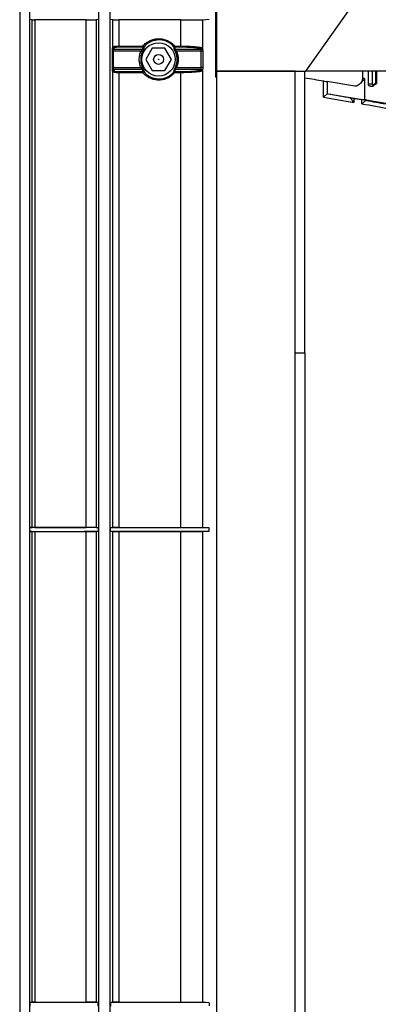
# Model space of a CAD drawing. Header units: millimetres. Extents: x 25 to 1935, y 715 to 2336.
# Tile 188 of 252: x 1618 to 1636, y 964 to 1014. Entities that reach past the tile are written whole.
import ezdxf

# ---------------------------------------------------------------- set-up
doc = ezdxf.new("R2010")
doc.units = ezdxf.units.MM
doc.header["$LTSCALE"] = 2
doc.layers.get('0').update_dxf_attribs({"color": 2})

msp = doc.modelspace()

# ---------------------------------------------------------------- linework, layer by layer
at = {"color": 2, "linetype": 'Continuous', "lineweight": 30}
for p, q in [((1618.013, 1050.951), (1618.013, 876.89)), ((1627.961, 1033.587), (1627.961, 1011.02)), ((1618.515, 1032.834), (1618.515, 876.894)), ((1622.013, 1032.834), (1622.013, 895.007)), ((1622.613, 895.007), (1622.613, 1032.834)), ((1632.564, 1011.32), (1641.872, 1024.614)), ((1628.013, 1016.412), (1628.013, 1011.32)), ((1618.652, 1013.931), (1618.533, 1013.941)), ((1618.652, 988.15), (1618.652, 1013.931)), ((1618.788, 1013.93), (1618.788, 988.15)), ((1621.387, 988.15), (1621.387, 1013.93)), ((1622.003, 1013.948), (1621.899, 1013.934)), ((1621.899, 1013.934), (1621.899, 988.147)), ((1622.752, 1013.932), (1622.624, 1013.949)), ((1622.752, 1012.556), (1622.752, 1013.932)), ((1623.048, 1013.93), (1623.048, 1012.598)), ((1626.197, 1013.171), (1626.197, 1013.93)), ((1627.299, 1013.935), (1627.635, 1013.958)), ((1627.299, 1013.935), (1627.299, 1013.171)), ((1626.197, 1012.597), (1626.197, 1013.171)), ((1627.299, 1013.171), (1627.299, 1012.5)), ((1622.733, 1012.494), (1622.752, 1012.556)), ((1624.745, 1012.486), (1624.418, 1011.92)), ((1625.398, 1012.486), (1624.745, 1012.486)), ((1625.725, 1011.92), (1625.398, 1012.486)), ((1627.24, 1012.435), (1627.237, 1012.441)), ((1627.299, 1012.5), (1627.302, 1012.494)), ((1622.726, 1011.504), (1622.726, 1012.337)), ((1622.77, 1012.337), (1622.726, 1012.337)), ((1622.77, 1012.337), (1622.77, 1011.504)), ((1624.418, 1011.92), (1624.745, 1011.355)), ((1625.398, 1011.355), (1625.725, 1011.92)), ((1627.244, 1011.504), (1627.244, 1012.337)), ((1627.316, 1012.337), (1627.244, 1012.337)), ((1627.316, 1012.337), (1627.316, 1011.504)), ((1622.77, 1011.504), (1622.726, 1011.504)), ((1624.745, 1011.355), (1625.398, 1011.355)), ((1627.237, 1011.4), (1627.24, 1011.406)), ((1627.316, 1011.504), (1627.244, 1011.504)), ((1622.752, 1011.285), (1622.733, 1011.346)), ((1622.752, 988.148), (1622.752, 1011.285)), ((1623.048, 1011.242), (1623.048, 988.15)), ((1626.197, 1010.67), (1626.197, 1011.244)), ((1627.302, 1011.347), (1627.299, 1011.341)), ((1627.299, 1011.341), (1627.299, 1010.67)), ((1628.013, 1011.02), (1627.961, 1011.02)), ((1628.013, 1011.32), (1628.013, 916.32)), ((1632.013, 1011.32), (1628.013, 1011.32)), ((1628.013, 1011.32), (1632.564, 1011.32)), ((1632.013, 916.32), (1632.013, 1011.32)), ((1632.513, 997.02), (1632.513, 1011.32)), ((1647.927, 1011.32), (1632.564, 1011.32)), ((1635.433, 1011.32), (1635.433, 1010.97)), ((1635.534, 1010.947), (1635.534, 1009.869)), ((1635.734, 1010.66), (1635.734, 1011.32)), ((1635.948, 1010.66), (1635.948, 1011.32)), ((1636.101, 1011.32), (1636.101, 1010.693)), ((1636.14, 1011.32), (1636.14, 1010.693)), ((1626.197, 988.15), (1626.197, 1010.67)), ((1627.299, 1010.67), (1627.299, 988.146)), ((1633.452, 1010.01), (1633.452, 1010.825)), ((1633.648, 1010.791), (1633.648, 1010.163)), ((1635.048, 1010.559), (1633.648, 1010.791)), ((1635.948, 1010.66), (1635.734, 1010.66)), ((1635.837, 1010.56), (1635.979, 1010.56)), ((1636.101, 1010.693), (1636.14, 1010.693)), ((1633.695, 1010.174), (1635.534, 1009.869)), ((1634.842, 1009.972), (1635.466, 1009.868)), ((1634.998, 1009.946), (1634.998, 1009.738)), ((1635.399, 1009.667), (1635.399, 1009.879)), ((1635.612, 1009.842), (1635.612, 1009.835)), ((1635.652, 1009.835), (1635.612, 1009.835)), ((1635.652, 1009.835), (1635.652, 1009.835)), ((1632.013, 997.02), (1632.513, 997.02)), ((1632.513, 997.02), (1632.513, 923.82)), ((1618.533, 988.14), (1618.652, 988.15)), ((1618.533, 987.941), (1618.533, 988.14)), ((1618.652, 987.931), (1618.533, 987.941)), ((1618.652, 964.03), (1618.652, 987.931)), ((1618.788, 987.93), (1618.788, 964.03)), ((1621.387, 964.03), (1621.387, 987.93)), ((1621.899, 988.147), (1622.003, 988.133)), ((1622.003, 987.948), (1621.899, 987.934)), ((1621.899, 987.934), (1621.899, 964.027)), ((1622.003, 988.133), (1622.003, 987.948)), ((1622.624, 988.132), (1622.752, 988.148)), ((1622.624, 987.949), (1622.624, 988.132)), ((1622.752, 987.932), (1622.624, 987.949)), ((1622.752, 964.028), (1622.752, 987.932)), ((1623.048, 987.93), (1623.048, 964.03)), ((1626.197, 964.03), (1626.197, 987.93)), ((1627.635, 988.123), (1627.299, 988.146)), ((1627.299, 987.935), (1627.635, 987.958)), ((1627.299, 987.935), (1627.299, 964.026)), ((1627.635, 987.958), (1627.635, 988.123)), ((1618.533, 964.02), (1618.652, 964.03)), ((1618.533, 964.02), (1618.533, 963.821)), ((1621.899, 964.027), (1622.003, 964.013)), ((1622.003, 963.828), (1622.003, 964.013)), ((1622.624, 964.012), (1622.752, 964.028)), ((1622.624, 964.012), (1622.624, 963.829)), ((1627.635, 964.003), (1627.299, 964.026)), ((1627.635, 964.003), (1627.635, 963.838))]:
    msp.add_line(p, q, dxfattribs=at)
at = {"color": 2, "linetype": 'Continuous', "lineweight": 30, "flags": 128}
for points in [[(1622.809, 1012.497), (1622.803, 1012.476), (1622.79, 1012.435)], [(1622.79, 1011.405), (1622.797, 1011.385), (1622.809, 1011.344)], [(1622.003, 988.133), (1621.322, 988.134), (1620.641, 988.136), (1619.96, 988.137), (1619.279, 988.139), (1618.598, 988.14), (1618.533, 988.14)], [(1627.635, 988.123), (1626.824, 988.124), (1626.014, 988.126), (1625.203, 988.127), (1624.393, 988.128), (1623.508, 988.13), (1622.624, 988.132)], [(1622.003, 964.013), (1621.322, 964.014), (1620.641, 964.016), (1619.96, 964.017), (1619.279, 964.019), (1618.598, 964.02), (1618.533, 964.02)], [(1627.635, 964.003), (1626.824, 964.004), (1626.014, 964.006), (1625.203, 964.007), (1624.393, 964.008), (1623.508, 964.01), (1622.624, 964.012)]]:
    msp.add_lwpolyline(points, dxfattribs=at)
at = {"color": 2, "linetype": 'Continuous', "lineweight": 30}
for radius in [0.846, 0.251]:
    msp.add_circle((1625.071, 1011.92), radius, dxfattribs=at)
for centre, radius, start, end in [((1622.793, 1012.495), 0.0601, 180.9707, 267.1004), ((1622.812, 1012.557), 0.0601, 180.9707, 267.1028), ((1623.142, 1012.588), 0.0945, 173.4856, 210.7486), ((1624.274, 1012.495), 0.0601, 267.1995, 323.3143), ((1624.374, 1012.587), 0.0995, 173.753, 208.9742), ((1624.383, 1012.698), 0.147, 222.7, 250.7645), ((1624.29, 1012.599), 0.06, 267.0434, 318.1528), ((1625.947, 1012.509), 0.108, 125.4394, 152.3208), ((1625.897, 1012.598), 0.0599, 220.269, 268.2303), ((1625.911, 1012.495), 0.06, 215.296, 268.0723), ((1625.991, 1012.586), 0.107, 174.1441, 206.5886), ((1627.241, 1012.496), 0.0607, 268.9067, 358.4569), ((1624.292, 1012.529), 0.221, 239.9581, 259.0246), ((1626.031, 1012.197), 0.15, 111.7795, 130.1543), ((1622.793, 1011.345), 0.0601, 92.8996, 179.0293), ((1624.292, 1011.312), 0.221, 100.9754, 120.0419), ((1624.274, 1011.345), 0.0601, 36.6857, 92.8005), ((1625.911, 1011.346), 0.06, 91.9277, 144.704), ((1626.031, 1011.644), 0.15, 229.8457, 248.2205), ((1627.241, 1011.345), 0.0607, 1.5431, 91.0933), ((1622.812, 1011.284), 0.0601, 92.8972, 179.0293), ((1623.142, 1011.253), 0.0945, 149.2514, 186.5144), ((1624.374, 1011.254), 0.0995, 151.0258, 186.247), ((1624.383, 1011.143), 0.147, 109.2355, 137.3), ((1624.29, 1011.242), 0.06, 41.8472, 92.9566), ((1625.897, 1011.243), 0.0599, 91.7697, 139.731), ((1625.947, 1011.332), 0.108, 207.6792, 234.5606), ((1625.991, 1011.255), 0.107, 153.4114, 185.8559)]:
    msp.add_arc(centre, radius, start, end, dxfattribs=at)
for centre, major_axis, ratio, start_param, end_param in [((1638.207, 1010.235), (40.5, -7.137), 0.005968, 4.572395, 4.595777), ((1636.213, 1010.762), (0.78, -0.208), 0.008692, 2.629341, 3.14391), ((1633.476, 1010.822), (0.2, -0.035), 0.005968, 4.595777, 5.7477), ((1638.207, 1009.422), (40.5, -7.102), 0.005941, 4.595767, 4.634131), ((1638.241, 1009.619), (40.3, -7.102), 0.005968, 4.600387, 4.628318), ((1635.014, 1009.941), (0.2, -0.035), 0.005968, 2.606107, 3.052222), ((1635.552, 1009.853), (0.1, -0.0176), 0.005968, 6.249331, 8.889292), ((1636.213, 1009.747), (0.78, -0.137), 0.005968, 0.489744, 2.628075), ((1638.207, 1009.422), (40.5, -7.102), 0.005941, 4.644045, 4.678792), ((1638.241, 1009.619), (40.3, -7.102), 0.005968, 4.648157, 4.672977), ((1635.413, 1009.87), (0.2, -0.035), 0.005968, 6.222533, 6.249331)]:
    msp.add_ellipse(centre, major_axis=major_axis, ratio=ratio, start_param=start_param, end_param=end_param, dxfattribs=at)
for points, knots in [([(1618.652, 1013.931), (1618.655, 1013.931), (1618.67, 1013.931), (1618.718, 1013.931), (1618.751, 1013.93), (1618.788, 1013.93)], [0, 0, 0, 0, 0.5, 0.5, 1, 1, 1, 1]), ([(1621.387, 1013.93), (1621.416, 1013.93), (1621.446, 1013.93), (1621.505, 1013.931), (1621.536, 1013.931), (1621.624, 1013.931), (1621.682, 1013.931), (1621.755, 1013.932), (1621.778, 1013.932), (1621.818, 1013.932), (1621.835, 1013.933), (1621.864, 1013.933), (1621.876, 1013.933), (1621.892, 1013.934), (1621.897, 1013.934), (1621.899, 1013.934)], [0, 0, 0, 0, 0.125, 0.125, 0.25, 0.25, 0.5, 0.5, 0.625, 0.625, 0.75, 0.75, 0.875, 0.875, 1, 1, 1, 1]), ([(1622.752, 1013.932), (1622.754, 1013.932), (1622.763, 1013.932), (1622.793, 1013.931), (1622.814, 1013.931), (1622.893, 1013.931), (1622.966, 1013.93), (1623.048, 1013.93)], [0, 0, 0, 0, 0.25, 0.25, 0.5, 0.5, 1, 1, 1, 1]), ([(1626.197, 1013.93), (1626.302, 1013.93), (1626.408, 1013.931), (1626.568, 1013.931), (1626.621, 1013.931), (1626.728, 1013.931), (1626.782, 1013.931), (1626.887, 1013.932), (1626.938, 1013.932), (1627.038, 1013.932), (1627.086, 1013.932), (1627.172, 1013.933), (1627.213, 1013.933), (1627.258, 1013.934), (1627.271, 1013.934), (1627.29, 1013.934), (1627.296, 1013.935), (1627.299, 1013.935)], [0, 0, 0, 0, 0.25, 0.25, 0.375, 0.375, 0.5, 0.5, 0.625, 0.625, 0.75, 0.75, 0.875, 0.875, 0.9375, 0.9375, 1, 1, 1, 1]), ([(1624.275, 1012.598), (1624.325, 1012.657), (1624.381, 1012.71), (1624.502, 1012.803), (1624.569, 1012.843), (1624.707, 1012.907), (1624.779, 1012.931), (1624.89, 1012.955), (1624.928, 1012.962), (1625.004, 1012.97), (1625.079, 1012.974), (1625.155, 1012.97), (1625.231, 1012.962), (1625.269, 1012.955), (1625.38, 1012.931), (1625.452, 1012.907), (1625.556, 1012.858), (1625.59, 1012.84), (1625.656, 1012.801), (1625.688, 1012.779), (1625.778, 1012.71), (1625.834, 1012.657), (1625.884, 1012.597)], [0, 0, 0, 0, 0.125, 0.125, 0.25, 0.25, 0.375, 0.375, 0.4375, 0.4375, 0.5, 0.5625, 0.5625, 0.625, 0.625, 0.75, 0.75, 0.8125, 0.8125, 0.875, 0.875, 1, 1, 1, 1]), ([(1625.851, 1012.559), (1625.804, 1012.616), (1625.751, 1012.665), (1625.666, 1012.731), (1625.636, 1012.751), (1625.574, 1012.788), (1625.541, 1012.806), (1625.443, 1012.851), (1625.376, 1012.874), (1625.271, 1012.897), (1625.235, 1012.903), (1625.163, 1012.91), (1625.128, 1012.912), (1625.021, 1012.912), (1624.949, 1012.904), (1624.809, 1012.873), (1624.741, 1012.85), (1624.611, 1012.79), (1624.549, 1012.752), (1624.434, 1012.665), (1624.382, 1012.615), (1624.335, 1012.559)], [0, 0, 0, 0, 0.125, 0.125, 0.1875, 0.1875, 0.25, 0.25, 0.375, 0.375, 0.4375, 0.4375, 0.5, 0.5, 0.625, 0.625, 0.75, 0.75, 0.875, 0.875, 1, 1, 1, 1]), ([(1622.726, 1012.337), (1622.726, 1012.375), (1622.727, 1012.412), (1622.73, 1012.469), (1622.731, 1012.488), (1622.733, 1012.494)], [0, 0, 0, 0, 0.5, 0.5, 1, 1, 1, 1]), ([(1622.752, 1012.556), (1622.754, 1012.562), (1622.763, 1012.568), (1622.793, 1012.578), (1622.813, 1012.583), (1622.892, 1012.594), (1622.966, 1012.598), (1623.048, 1012.598)], [0, 0, 0, 0, 0.25, 0.25, 0.5, 0.5, 1, 1, 1, 1]), ([(1622.79, 1012.435), (1622.785, 1012.432), (1622.78, 1012.421), (1622.773, 1012.386), (1622.77, 1012.362), (1622.77, 1012.337)], [0, 0, 0, 0, 0.5, 0.5, 1, 1, 1, 1]), ([(1623.061, 1012.539), (1622.991, 1012.539), (1622.928, 1012.535), (1622.861, 1012.524), (1622.843, 1012.519), (1622.818, 1012.509), (1622.811, 1012.503), (1622.809, 1012.497)], [0, 0, 0, 0, 0.5, 0.5, 0.75, 0.75, 1, 1, 1, 1]), ([(1624.181, 1012.337), (1624.199, 1012.361), (1624.218, 1012.382), (1624.243, 1012.408), (1624.25, 1012.415), (1624.263, 1012.428), (1624.268, 1012.433), (1624.271, 1012.435)], [0, 0, 0, 0, 0.5, 0.5, 0.75, 0.75, 1, 1, 1, 1]), ([(1624.322, 1012.46), (1624.322, 1012.456), (1624.319, 1012.449), (1624.311, 1012.432), (1624.305, 1012.42), (1624.284, 1012.381), (1624.267, 1012.348), (1624.25, 1012.311)], [0, 0, 0, 0, 0.25, 0.25, 0.5, 0.5, 1, 1, 1, 1]), ([(1625.934, 1012.312), (1625.918, 1012.346), (1625.9, 1012.38), (1625.879, 1012.421), (1625.873, 1012.433), (1625.864, 1012.451), (1625.862, 1012.457), (1625.862, 1012.461)], [0, 0, 0, 0, 0.5, 0.5, 0.75, 0.75, 1, 1, 1, 1]), ([(1625.909, 1012.435), (1625.908, 1012.433), (1625.909, 1012.428), (1625.917, 1012.415), (1625.923, 1012.406), (1625.943, 1012.379), (1625.96, 1012.357), (1625.975, 1012.337)], [0, 0, 0, 0, 0.25, 0.25, 0.5, 0.5, 1, 1, 1, 1]), ([(1626.197, 1012.597), (1626.223, 1012.597), (1626.25, 1012.597), (1626.303, 1012.596), (1626.329, 1012.596), (1626.409, 1012.595), (1626.462, 1012.593), (1626.569, 1012.59), (1626.623, 1012.588), (1626.73, 1012.582), (1626.784, 1012.579), (1626.889, 1012.571), (1626.94, 1012.566), (1627.04, 1012.556), (1627.087, 1012.55), (1627.174, 1012.538), (1627.214, 1012.531), (1627.259, 1012.519), (1627.271, 1012.515), (1627.285, 1012.509), (1627.289, 1012.507), (1627.295, 1012.504), (1627.298, 1012.501), (1627.299, 1012.5)], [0, 0, 0, 0, 0.0625, 0.0625, 0.125, 0.125, 0.25, 0.25, 0.375, 0.375, 0.5, 0.5, 0.625, 0.625, 0.75, 0.75, 0.875, 0.875, 0.9375, 0.9375, 0.96875, 0.96875, 1, 1, 1, 1]), ([(1626.197, 1012.597), (1626.197, 1012.583), (1626.198, 1012.569), (1626.202, 1012.548), (1626.205, 1012.541), (1626.207, 1012.538)], [0, 0, 0, 0, 0.5, 0.5, 1, 1, 1, 1]), ([(1627.237, 1012.441), (1627.235, 1012.445), (1627.228, 1012.45), (1627.21, 1012.458), (1627.197, 1012.462), (1627.153, 1012.475), (1627.115, 1012.482), (1627.032, 1012.495), (1626.987, 1012.5), (1626.894, 1012.51), (1626.846, 1012.514), (1626.749, 1012.521), (1626.699, 1012.524), (1626.6, 1012.529), (1626.551, 1012.531), (1626.403, 1012.536), (1626.305, 1012.538), (1626.207, 1012.538)], [0, 0, 0, 0, 0.0625, 0.0625, 0.125, 0.125, 0.25, 0.25, 0.375, 0.375, 0.5, 0.5, 0.625, 0.625, 0.75, 0.75, 1, 1, 1, 1]), ([(1627.299, 1012.5), (1627.299, 1012.484), (1627.292, 1012.468), (1627.269, 1012.446), (1627.253, 1012.44), (1627.237, 1012.441)], [0, 0, 0, 0, 0.5, 0.5, 1, 1, 1, 1]), ([(1627.244, 1012.337), (1627.244, 1012.36), (1627.244, 1012.383), (1627.242, 1012.419), (1627.241, 1012.431), (1627.24, 1012.435)], [0, 0, 0, 0, 0.5, 0.5, 1, 1, 1, 1]), ([(1627.302, 1012.494), (1627.306, 1012.488), (1627.309, 1012.468), (1627.314, 1012.411), (1627.316, 1012.374), (1627.316, 1012.337)], [0, 0, 0, 0, 0.5, 0.5, 1, 1, 1, 1]), ([(1624.181, 1011.504), (1624.151, 1011.569), (1624.128, 1011.637), (1624.097, 1011.776), (1624.089, 1011.849), (1624.089, 1011.992), (1624.097, 1012.063), (1624.128, 1012.204), (1624.151, 1012.272), (1624.181, 1012.337)], [0, 0, 0, 0, 0.25, 0.25, 0.5, 0.5, 0.75, 0.75, 1, 1, 1, 1]), ([(1624.25, 1012.311), (1624.222, 1012.25), (1624.2, 1012.186), (1624.171, 1012.054), (1624.164, 1011.987), (1624.164, 1011.853), (1624.171, 1011.785), (1624.2, 1011.654), (1624.222, 1011.591), (1624.25, 1011.53)], [0, 0, 0, 0, 0.25, 0.25, 0.5, 0.5, 0.75, 0.75, 1, 1, 1, 1]), ([(1625.067, 1011.925), (1625.067, 1011.924), (1625.067, 1011.924), (1625.066, 1011.923), (1625.066, 1011.922), (1625.066, 1011.921), (1625.066, 1011.921), (1625.066, 1011.92), (1625.066, 1011.919), (1625.066, 1011.918), (1625.066, 1011.917), (1625.067, 1011.917), (1625.067, 1011.916), (1625.068, 1011.916), (1625.068, 1011.915), (1625.069, 1011.914), (1625.07, 1011.914), (1625.07, 1011.914), (1625.071, 1011.913), (1625.072, 1011.913), (1625.073, 1011.913), (1625.074, 1011.913), (1625.075, 1011.913), (1625.076, 1011.913), (1625.077, 1011.913), (1625.078, 1011.914), (1625.078, 1011.914), (1625.079, 1011.915), (1625.08, 1011.916), (1625.08, 1011.916), (1625.081, 1011.917), (1625.081, 1011.918), (1625.081, 1011.919), (1625.081, 1011.92), (1625.082, 1011.92), (1625.082, 1011.921), (1625.081, 1011.922), (1625.081, 1011.923), (1625.081, 1011.924), (1625.08, 1011.924), (1625.08, 1011.925), (1625.08, 1011.925), (1625.079, 1011.926), (1625.078, 1011.927), (1625.078, 1011.927), (1625.077, 1011.927), (1625.076, 1011.928), (1625.075, 1011.928), (1625.074, 1011.928), (1625.073, 1011.928), (1625.072, 1011.928), (1625.071, 1011.928), (1625.071, 1011.927), (1625.07, 1011.927), (1625.069, 1011.926), (1625.068, 1011.926), (1625.068, 1011.926), (1625.067, 1011.925)], [0, 0, 0, 0, 0.0000125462, 0.0000125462, 0.0000125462, 0.0000250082, 0.0000250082, 0.0000250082, 0.0000367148, 0.0000367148, 0.0000367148, 0.0000483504, 0.0000483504, 0.0000483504, 0.0000605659, 0.0000605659, 0.0000605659, 0.0000738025, 0.0000738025, 0.0000738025, 0.0000881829, 0.0000881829, 0.0000881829, 0.0001033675, 0.0001033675, 0.0001033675, 0.0001185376, 0.0001185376, 0.0001185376, 0.0001327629, 0.0001327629, 0.0001327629, 0.0001456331, 0.0001456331, 0.0001456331, 0.0001574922, 0.0001574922, 0.0001574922, 0.0001690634, 0.0001690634, 0.0001690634, 0.0001810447, 0.0001810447, 0.0001810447, 0.0001939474, 0.0001939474, 0.0001939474, 0.0002080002, 0.0002080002, 0.0002080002, 0.0002230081, 0.0002230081, 0.0002230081, 0.0002382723, 0.0002382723, 0.0002382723, 0.0002481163, 0.0002481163, 0.0002481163, 0.0002481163]), ([(1625.934, 1011.529), (1625.962, 1011.59), (1625.984, 1011.654), (1626.013, 1011.787), (1626.02, 1011.854), (1626.02, 1011.988), (1626.013, 1012.056), (1625.984, 1012.187), (1625.962, 1012.251), (1625.934, 1012.312)], [0, 0, 0, 0, 0.25, 0.25, 0.5, 0.5, 0.75, 0.75, 1, 1, 1, 1]), ([(1625.975, 1012.337), (1626.005, 1012.272), (1626.028, 1012.204), (1626.059, 1012.065), (1626.067, 1011.992), (1626.067, 1011.849), (1626.059, 1011.778), (1626.028, 1011.637), (1626.005, 1011.569), (1625.975, 1011.504)], [0, 0, 0, 0, 0.25, 0.25, 0.5, 0.5, 0.75, 0.75, 1, 1, 1, 1]), ([(1622.733, 1011.346), (1622.731, 1011.353), (1622.73, 1011.372), (1622.727, 1011.428), (1622.726, 1011.466), (1622.726, 1011.504)], [0, 0, 0, 0, 0.5, 0.5, 1, 1, 1, 1]), ([(1622.77, 1011.504), (1622.77, 1011.479), (1622.773, 1011.455), (1622.78, 1011.42), (1622.785, 1011.409), (1622.79, 1011.405)], [0, 0, 0, 0, 0.5, 0.5, 1, 1, 1, 1]), ([(1624.271, 1011.405), (1624.268, 1011.408), (1624.263, 1011.413), (1624.25, 1011.426), (1624.243, 1011.433), (1624.218, 1011.459), (1624.199, 1011.48), (1624.181, 1011.504)], [0, 0, 0, 0, 0.25, 0.25, 0.5, 0.5, 1, 1, 1, 1]), ([(1624.25, 1011.53), (1624.267, 1011.493), (1624.284, 1011.46), (1624.312, 1011.407), (1624.322, 1011.388), (1624.322, 1011.381)], [0, 0, 0, 0, 0.5, 0.5, 1, 1, 1, 1]), ([(1625.862, 1011.38), (1625.862, 1011.383), (1625.864, 1011.39), (1625.873, 1011.408), (1625.879, 1011.42), (1625.901, 1011.461), (1625.918, 1011.495), (1625.934, 1011.529)], [0, 0, 0, 0, 0.25, 0.25, 0.5, 0.5, 1, 1, 1, 1]), ([(1625.975, 1011.504), (1625.96, 1011.483), (1625.944, 1011.463), (1625.923, 1011.435), (1625.917, 1011.426), (1625.909, 1011.412), (1625.908, 1011.408), (1625.909, 1011.406)], [0, 0, 0, 0, 0.5, 0.5, 0.75, 0.75, 1, 1, 1, 1]), ([(1626.207, 1011.303), (1626.305, 1011.303), (1626.405, 1011.305), (1626.602, 1011.311), (1626.701, 1011.316), (1626.847, 1011.327), (1626.895, 1011.331), (1626.987, 1011.341), (1627.033, 1011.346), (1627.095, 1011.356), (1627.114, 1011.359), (1627.151, 1011.366), (1627.168, 1011.37), (1627.197, 1011.378), (1627.21, 1011.383), (1627.228, 1011.391), (1627.235, 1011.396), (1627.237, 1011.4)], [0, 0, 0, 0, 0.25, 0.25, 0.5, 0.5, 0.625, 0.625, 0.75, 0.75, 0.8125, 0.8125, 0.875, 0.875, 0.9375, 0.9375, 1, 1, 1, 1]), ([(1627.299, 1011.341), (1627.299, 1011.357), (1627.292, 1011.372), (1627.269, 1011.394), (1627.253, 1011.401), (1627.237, 1011.4)], [0, 0, 0, 0, 0.5, 0.5, 1, 1, 1, 1]), ([(1627.24, 1011.406), (1627.241, 1011.41), (1627.242, 1011.422), (1627.244, 1011.458), (1627.244, 1011.48), (1627.244, 1011.504)], [0, 0, 0, 0, 0.5, 0.5, 1, 1, 1, 1]), ([(1627.316, 1011.504), (1627.316, 1011.466), (1627.314, 1011.43), (1627.309, 1011.373), (1627.306, 1011.353), (1627.302, 1011.347)], [0, 0, 0, 0, 0.5, 0.5, 1, 1, 1, 1]), ([(1623.048, 1011.242), (1623.007, 1011.242), (1622.969, 1011.243), (1622.898, 1011.247), (1622.867, 1011.25), (1622.787, 1011.262), (1622.756, 1011.273), (1622.752, 1011.285)], [0, 0, 0, 0, 0.25, 0.25, 0.5, 0.5, 1, 1, 1, 1]), ([(1622.809, 1011.344), (1622.813, 1011.332), (1622.839, 1011.321), (1622.906, 1011.309), (1622.933, 1011.307), (1622.993, 1011.302), (1623.026, 1011.301), (1623.061, 1011.301)], [0, 0, 0, 0, 0.5, 0.5, 0.75, 0.75, 1, 1, 1, 1]), ([(1625.884, 1011.244), (1625.834, 1011.184), (1625.778, 1011.131), (1625.657, 1011.038), (1625.59, 1010.998), (1625.452, 1010.934), (1625.38, 1010.91), (1625.23, 1010.877), (1625.154, 1010.869), (1625.041, 1010.869), (1625.003, 1010.871), (1624.927, 1010.879), (1624.889, 1010.886), (1624.778, 1010.91), (1624.706, 1010.935), (1624.602, 1010.983), (1624.568, 1011.001), (1624.503, 1011.04), (1624.471, 1011.062), (1624.381, 1011.131), (1624.325, 1011.184), (1624.275, 1011.243)], [0, 0, 0, 0, 0.125, 0.125, 0.25, 0.25, 0.375, 0.375, 0.5, 0.5, 0.5625, 0.5625, 0.625, 0.625, 0.75, 0.75, 0.8125, 0.8125, 0.875, 0.875, 1, 1, 1, 1]), ([(1624.335, 1011.282), (1624.382, 1011.226), (1624.434, 1011.176), (1624.52, 1011.111), (1624.549, 1011.091), (1624.611, 1011.053), (1624.643, 1011.036), (1624.741, 1010.991), (1624.808, 1010.968), (1624.913, 1010.945), (1624.949, 1010.939), (1625.02, 1010.931), (1625.056, 1010.929), (1625.163, 1010.929), (1625.234, 1010.936), (1625.375, 1010.967), (1625.443, 1010.99), (1625.573, 1011.05), (1625.636, 1011.088), (1625.751, 1011.175), (1625.804, 1011.225), (1625.851, 1011.282)], [0, 0, 0, 0, 0.125, 0.125, 0.1875, 0.1875, 0.25, 0.25, 0.375, 0.375, 0.4375, 0.4375, 0.5, 0.5, 0.625, 0.625, 0.75, 0.75, 0.875, 0.875, 1, 1, 1, 1]), ([(1627.299, 1011.341), (1627.293, 1011.334), (1627.274, 1011.326), (1627.229, 1011.314), (1627.212, 1011.311), (1627.174, 1011.303), (1627.153, 1011.3), (1627.088, 1011.291), (1627.04, 1011.285), (1626.941, 1011.275), (1626.89, 1011.27), (1626.785, 1011.262), (1626.731, 1011.259), (1626.625, 1011.253), (1626.571, 1011.251), (1626.411, 1011.246), (1626.302, 1011.244), (1626.197, 1011.244)], [0, 0, 0, 0, 0.125, 0.125, 0.1875, 0.1875, 0.25, 0.25, 0.375, 0.375, 0.5, 0.5, 0.625, 0.625, 0.75, 0.75, 1, 1, 1, 1]), ([(1626.197, 1011.244), (1626.197, 1011.258), (1626.198, 1011.272), (1626.202, 1011.293), (1626.205, 1011.3), (1626.207, 1011.303)], [0, 0, 0, 0, 0.5, 0.5, 1, 1, 1, 1]), ([(1635.534, 1010.947), (1635.534, 1010.946), (1635.534, 1010.943), (1635.531, 1010.936), (1635.519, 1010.918), (1635.466, 1010.855), (1635.352, 1010.719), (1635.204, 1010.568), (1635.088, 1010.561), (1635.048, 1010.559)], [0, 0, 0, 0, 0.003052, 0.007235, 0.024079, 0.090245, 0.354576, 0.774766, 1, 1, 1, 1]), ([(1635.43, 1010.968), (1635.431, 1010.961), (1635.439, 1010.905), (1635.403, 1010.809), (1635.356, 1010.722), (1635.319, 1010.692), (1635.315, 1010.689)], [0, 0, 0, 0, 0.075503, 0.539546, 0.947719, 1, 1, 1, 1]), ([(1635.837, 1010.56), (1635.822, 1010.562), (1635.794, 1010.566), (1635.762, 1010.589), (1635.743, 1010.617), (1635.735, 1010.641), (1635.735, 1010.656), (1635.734, 1010.66)], [0, 0, 0, 0, 0.2927059, 0.5596687, 0.7537378, 0.9148973, 1, 1, 1, 1]), ([(1635.987, 1010.624), (1635.987, 1010.624), (1635.974, 1010.611), (1635.956, 1010.587), (1635.943, 1010.564), (1635.943, 1010.562), (1635.943, 1010.56)], [0, 0, 0, 0, 0.008521, 0.386948, 0.727785, 1, 1, 1, 1]), ([(1635.987, 1010.624), (1635.974, 1010.636), (1635.96, 1010.648), (1635.948, 1010.66), (1635.948, 1010.66)], [0, 0, 0, 0, 0.981858, 1, 1, 1, 1]), ([(1635.979, 1010.56), (1635.999, 1010.589), (1636.041, 1010.647), (1636.106, 1010.678), (1636.14, 1010.693)], [0, 0, 0, 0, 0.484896, 1, 1, 1, 1]), ([(1636.101, 1010.693), (1636.1, 1010.693), (1636.097, 1010.692), (1636.081, 1010.686), (1636.058, 1010.676), (1636.031, 1010.66), (1636.006, 1010.642), (1635.992, 1010.629), (1635.987, 1010.624)], [0, 0, 0, 0, 0.170495, 0.340968, 0.512155, 0.689584, 0.885941, 1, 1, 1, 1]), ([(1633.452, 1010.01), (1633.452, 1010.01), (1633.459, 1010.016), (1633.489, 1010.041), (1633.542, 1010.084), (1633.604, 1010.132), (1633.634, 1010.153), (1633.648, 1010.163)], [0, 0, 0, 0, 0.004609, 0.098232, 0.420662, 0.738106, 1, 1, 1, 1]), ([(1633.648, 1010.163), (1633.66, 1010.169), (1633.676, 1010.176), (1633.692, 1010.174), (1633.695, 1010.174)], [0, 0, 0, 0, 0.812909, 1, 1, 1, 1]), ([(1634.998, 1009.738), (1634.998, 1009.738), (1634.972, 1009.769), (1634.923, 1009.828), (1634.865, 1009.901), (1634.83, 1009.948), (1634.814, 1009.972), (1634.815, 1009.974), (1634.815, 1009.976)], [0, 0, 0, 0, 0.003142, 0.296722, 0.571625, 0.753784, 0.87653, 1, 1, 1, 1]), ([(1635.612, 1009.835), (1635.609, 1009.834), (1635.604, 1009.831), (1635.576, 1009.811), (1635.529, 1009.774), (1635.467, 1009.724), (1635.42, 1009.685), (1635.399, 1009.667), (1635.399, 1009.667)], [0, 0, 0, 0, 0.153414, 0.306283, 0.509006, 0.769826, 0.996487, 1, 1, 1, 1]), ([(1618.533, 987.941), (1618.76, 987.941), (1618.987, 987.942), (1619.214, 987.942), (1619.441, 987.943), (1619.668, 987.943), (1619.895, 987.944), (1620.122, 987.944), (1620.349, 987.945), (1620.575, 987.945), (1620.813, 987.946), (1621.051, 987.946), (1621.289, 987.947), (1621.527, 987.947), (1621.765, 987.948), (1622.003, 987.948)], [0, 0, 0, 0, 0.00340494, 0.00340494, 0.00340494, 0.00680988, 0.00680988, 0.00680988, 0.01021482, 0.01021482, 0.01021482, 0.01378271, 0.01378271, 0.01378271, 0.01735059, 0.01735059, 0.01735059, 0.01735059]), ([(1618.788, 988.15), (1618.751, 988.15), (1618.718, 988.15), (1618.67, 988.15), (1618.655, 988.15), (1618.652, 988.15)], [0, 0, 0, 0, 0.5, 0.5, 1, 1, 1, 1]), ([(1618.652, 987.931), (1618.655, 987.931), (1618.67, 987.931), (1618.718, 987.931), (1618.751, 987.93), (1618.788, 987.93)], [0, 0, 0, 0, 0.5, 0.5, 1, 1, 1, 1]), ([(1621.899, 988.147), (1621.897, 988.147), (1621.892, 988.147), (1621.876, 988.148), (1621.864, 988.148), (1621.821, 988.149), (1621.78, 988.149), (1621.707, 988.15), (1621.68, 988.15), (1621.624, 988.15), (1621.596, 988.15), (1621.536, 988.15), (1621.506, 988.15), (1621.446, 988.15), (1621.416, 988.15), (1621.387, 988.15)], [0, 0, 0, 0, 0.125, 0.125, 0.25, 0.25, 0.5, 0.5, 0.625, 0.625, 0.75, 0.75, 0.875, 0.875, 1, 1, 1, 1]), ([(1621.387, 987.93), (1621.416, 987.93), (1621.446, 987.93), (1621.505, 987.931), (1621.536, 987.931), (1621.624, 987.931), (1621.682, 987.931), (1621.755, 987.932), (1621.778, 987.932), (1621.818, 987.932), (1621.835, 987.933), (1621.864, 987.933), (1621.876, 987.933), (1621.892, 987.934), (1621.897, 987.934), (1621.899, 987.934)], [0, 0, 0, 0, 0.125, 0.125, 0.25, 0.25, 0.5, 0.5, 0.625, 0.625, 0.75, 0.75, 0.875, 0.875, 1, 1, 1, 1]), ([(1622.624, 987.949), (1622.894, 987.95), (1623.164, 987.95), (1623.434, 987.951), (1623.704, 987.951), (1623.974, 987.952), (1624.245, 987.952), (1624.515, 987.953), (1624.785, 987.953), (1625.055, 987.954), (1625.325, 987.954), (1625.595, 987.954), (1625.866, 987.955), (1626.136, 987.955), (1626.406, 987.956), (1626.676, 987.956), (1626.996, 987.957), (1627.315, 987.957), (1627.635, 987.958)], [0.06050719, 0.06050719, 0.06050719, 0.06050719, 0.06455971, 0.06455971, 0.06455971, 0.06861222, 0.06861222, 0.06861222, 0.07266473, 0.07266473, 0.07266473, 0.07671725, 0.07671725, 0.07671725, 0.08076976, 0.08076976, 0.08076976, 0.08556294, 0.08556294, 0.08556294, 0.08556294]), ([(1623.048, 988.15), (1623.007, 988.15), (1622.969, 988.15), (1622.898, 988.15), (1622.867, 988.15), (1622.788, 988.15), (1622.756, 988.149), (1622.752, 988.148)], [0, 0, 0, 0, 0.25, 0.25, 0.5, 0.5, 1, 1, 1, 1]), ([(1622.752, 987.932), (1622.754, 987.932), (1622.763, 987.932), (1622.793, 987.931), (1622.814, 987.931), (1622.893, 987.931), (1622.966, 987.93), (1623.048, 987.93)], [0, 0, 0, 0, 0.25, 0.25, 0.5, 0.5, 1, 1, 1, 1]), ([(1626.197, 988.15), (1626.302, 988.15), (1626.408, 988.15), (1626.568, 988.15), (1626.621, 988.15), (1626.728, 988.15), (1626.782, 988.15), (1626.887, 988.149), (1626.939, 988.149), (1627.039, 988.149), (1627.086, 988.148), (1627.173, 988.148), (1627.213, 988.148), (1627.258, 988.147), (1627.271, 988.147), (1627.29, 988.146), (1627.296, 988.146), (1627.299, 988.146)], [0, 0, 0, 0, 0.25, 0.25, 0.375, 0.375, 0.5, 0.5, 0.625, 0.625, 0.75, 0.75, 0.875, 0.875, 0.9375, 0.9375, 1, 1, 1, 1]), ([(1626.197, 987.93), (1626.302, 987.93), (1626.408, 987.931), (1626.568, 987.931), (1626.621, 987.931), (1626.728, 987.931), (1626.782, 987.931), (1626.887, 987.932), (1626.938, 987.932), (1627.038, 987.932), (1627.086, 987.932), (1627.172, 987.933), (1627.213, 987.933), (1627.258, 987.934), (1627.271, 987.934), (1627.29, 987.934), (1627.296, 987.935), (1627.299, 987.935)], [0, 0, 0, 0, 0.25, 0.25, 0.375, 0.375, 0.5, 0.5, 0.625, 0.625, 0.75, 0.75, 0.875, 0.875, 0.9375, 0.9375, 1, 1, 1, 1]), ([(1618.788, 964.03), (1618.751, 964.03), (1618.718, 964.03), (1618.67, 964.03), (1618.655, 964.03), (1618.652, 964.03)], [0, 0, 0, 0, 0.5, 0.5, 1, 1, 1, 1]), ([(1621.899, 964.027), (1621.897, 964.027), (1621.892, 964.027), (1621.876, 964.028), (1621.864, 964.028), (1621.821, 964.029), (1621.78, 964.029), (1621.707, 964.03), (1621.68, 964.03), (1621.624, 964.03), (1621.596, 964.03), (1621.536, 964.03), (1621.506, 964.03), (1621.446, 964.03), (1621.416, 964.03), (1621.387, 964.03)], [0, 0, 0, 0, 0.125, 0.125, 0.25, 0.25, 0.5, 0.5, 0.625, 0.625, 0.75, 0.75, 0.875, 0.875, 1, 1, 1, 1]), ([(1623.048, 964.03), (1623.007, 964.03), (1622.969, 964.03), (1622.898, 964.03), (1622.867, 964.03), (1622.788, 964.03), (1622.756, 964.029), (1622.752, 964.028)], [0, 0, 0, 0, 0.25, 0.25, 0.5, 0.5, 1, 1, 1, 1]), ([(1626.197, 964.03), (1626.302, 964.03), (1626.408, 964.03), (1626.568, 964.03), (1626.621, 964.03), (1626.728, 964.03), (1626.782, 964.03), (1626.887, 964.029), (1626.939, 964.029), (1627.039, 964.029), (1627.086, 964.028), (1627.173, 964.028), (1627.213, 964.028), (1627.258, 964.027), (1627.271, 964.027), (1627.29, 964.026), (1627.296, 964.026), (1627.299, 964.026)], [0, 0, 0, 0, 0.25, 0.25, 0.375, 0.375, 0.5, 0.5, 0.625, 0.625, 0.75, 0.75, 0.875, 0.875, 0.9375, 0.9375, 1, 1, 1, 1])]:
    msp.add_open_spline(points, degree=3, knots=knots, dxfattribs=at)
for points in [[(1621.387, 1013.93), (1620.516, 1013.93), (1619.649, 1013.93), (1618.788, 1013.93)], [(1626.197, 1013.93), (1625.142, 1013.93), (1624.092, 1013.93), (1623.048, 1013.93)], [(1622.79, 1012.435), (1623.283, 1012.435), (1623.776, 1012.435), (1624.271, 1012.435)], [(1623.048, 1012.598), (1623.456, 1012.598), (1623.865, 1012.598), (1624.275, 1012.598)], [(1624.287, 1012.539), (1623.877, 1012.539), (1623.469, 1012.539), (1623.061, 1012.539)], [(1624.271, 1012.435), (1624.275, 1012.47), (1624.28, 1012.504), (1624.287, 1012.539)], [(1624.335, 1012.559), (1624.329, 1012.526), (1624.325, 1012.493), (1624.322, 1012.46)], [(1625.862, 1012.461), (1625.86, 1012.493), (1625.856, 1012.526), (1625.851, 1012.559)], [(1625.884, 1012.597), (1625.988, 1012.597), (1626.093, 1012.597), (1626.197, 1012.597)], [(1625.895, 1012.538), (1625.901, 1012.504), (1625.906, 1012.47), (1625.909, 1012.435)], [(1626.207, 1012.538), (1626.103, 1012.538), (1625.999, 1012.538), (1625.895, 1012.538)], [(1625.909, 1012.435), (1626.352, 1012.435), (1626.796, 1012.435), (1627.24, 1012.435)], [(1624.181, 1012.337), (1623.71, 1012.337), (1623.239, 1012.337), (1622.77, 1012.337)], [(1627.244, 1012.337), (1626.82, 1012.337), (1626.397, 1012.337), (1625.975, 1012.337)], [(1622.77, 1011.504), (1623.239, 1011.504), (1623.71, 1011.504), (1624.181, 1011.504)], [(1624.271, 1011.405), (1623.776, 1011.405), (1623.283, 1011.405), (1622.79, 1011.405)], [(1624.287, 1011.302), (1624.28, 1011.336), (1624.275, 1011.371), (1624.271, 1011.405)], [(1624.322, 1011.381), (1624.325, 1011.348), (1624.329, 1011.315), (1624.335, 1011.282)], [(1625.851, 1011.282), (1625.856, 1011.315), (1625.86, 1011.347), (1625.862, 1011.38)], [(1625.909, 1011.406), (1625.906, 1011.371), (1625.901, 1011.337), (1625.895, 1011.303)], [(1627.24, 1011.406), (1626.796, 1011.406), (1626.352, 1011.406), (1625.909, 1011.406)], [(1625.975, 1011.504), (1626.397, 1011.504), (1626.82, 1011.504), (1627.244, 1011.504)], [(1624.275, 1011.243), (1623.865, 1011.243), (1623.456, 1011.243), (1623.048, 1011.242)], [(1623.061, 1011.301), (1623.469, 1011.302), (1623.877, 1011.302), (1624.287, 1011.302)], [(1626.197, 1011.244), (1626.093, 1011.244), (1625.988, 1011.244), (1625.884, 1011.244)], [(1625.895, 1011.303), (1625.999, 1011.303), (1626.103, 1011.303), (1626.207, 1011.303)], [(1618.788, 988.15), (1619.649, 988.15), (1620.516, 988.15), (1621.387, 988.15)], [(1621.387, 987.93), (1620.516, 987.93), (1619.649, 987.93), (1618.788, 987.93)], [(1623.048, 988.15), (1624.092, 988.15), (1625.142, 988.15), (1626.197, 988.15)], [(1626.197, 987.93), (1625.142, 987.93), (1624.092, 987.93), (1623.048, 987.93)], [(1618.788, 964.03), (1619.649, 964.03), (1620.516, 964.03), (1621.387, 964.03)], [(1623.048, 964.03), (1624.092, 964.03), (1625.142, 964.03), (1626.197, 964.03)]]:
    msp.add_open_spline(points, degree=3, dxfattribs=at)

doc.saveas('drawing.dxf')
